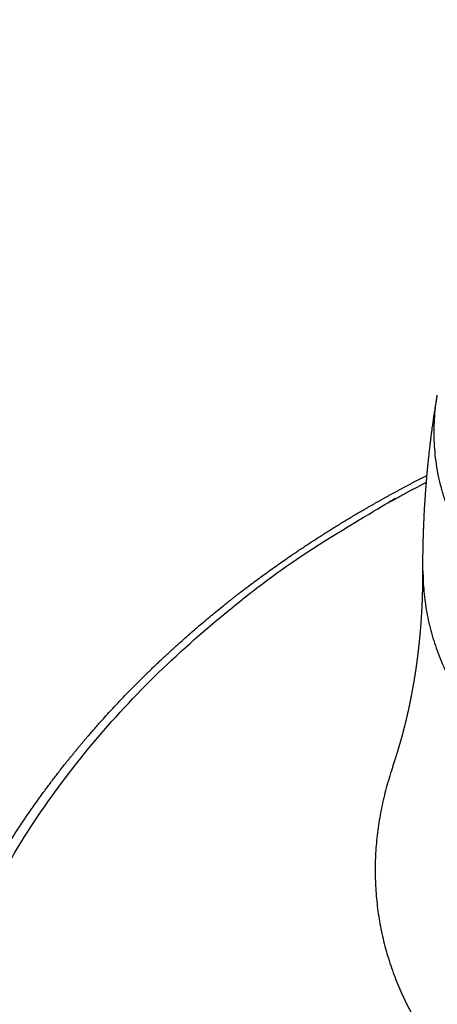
# Model space of a CAD drawing. Header units: millimetres. Extents: x 364 to 1163, y -230 to 1292.
# Tile 4 of 39: x 1038 to 1046, y -211 to -192. Entities that reach past the tile are written whole.
import ezdxf

# ---------------------------------------------------------------- set-up
doc = ezdxf.new("R2010")
doc.units = ezdxf.units.MM
doc.layers.add('Make2D$Visible$Curves', color=7, linetype='Continuous', true_color=0x000000)
doc.layers.add('Make2D$Visible$Tangents', color=7, linetype='Continuous', true_color=0x000000)

msp = doc.modelspace()

# ---------------------------------------------------------------- linework, layer by layer
at = {"layer": 'Make2D$Visible$Curves', "color": 18, "lineweight": -3, "true_color": 0x000000}
for points, weights in [([(1050.851, -193.368), (1018.613, 3.502)], [3353.36586159, 2473.6669634]), ([(1020.292, 3.502), (1052.056, -193.164)], [2477.0355545, 3356.69530974])]:
    msp.add_rational_spline(points, weights, degree=1, dxfattribs=at)
for points, weights, knots in [([(1045.354, -202.65), (1045.354, -202.62), (1045.354, -202.59), (1045.354, -202.451), (1045.355, -202.342), (1045.362, -201.944), (1045.374, -201.656), (1045.403, -201.184), (1045.417, -200.999), (1045.442, -200.716), (1045.452, -200.617), (1045.492, -200.239), (1045.527, -199.961), (1045.587, -199.559), (1045.607, -199.432), (1045.628, -199.306)], [3764.96435524, 3764.84367555, 3764.7230024, 3764.16212241, 3763.72196404, 3762.11731773, 3760.95312995, 3759.03568207, 3758.28340026, 3757.12643057, 3756.72237782, 3755.17378042, 3754.0273552, 3752.34946836, 3751.82116625, 3751.29194815], [175.515004, 175.515004, 175.515004, 175.515004, 176.181449, 176.181449, 178.612707, 178.612707, 185.046104, 185.046104, 189.196006, 189.196006, 191.420813, 191.420813, 197.71744, 197.71744, 200.605196, 200.605196, 200.605196, 200.605196]), ([(1035.466, -217.638), (1035.388, -217.247), (1035.328, -216.852), (1035.271, -216.275), (1035.257, -216.095), (1035.227, -215.56), (1035.223, -215.204), (1035.245, -214.488), (1035.272, -214.129), (1035.356, -213.409), (1035.413, -213.048), (1035.559, -212.33), (1035.648, -211.971), (1035.751, -211.615), (1035.854, -211.259), (1035.973, -210.905), (1036.239, -210.203), (1036.386, -209.856), (1036.708, -209.172), (1036.882, -208.834), (1037.257, -208.169), (1037.457, -207.843), (1038.05, -206.947), (1038.47, -206.389), (1038.976, -205.796), (1039.023, -205.742), (1039.321, -205.4), (1039.584, -205.118), (1040.388, -204.305), (1040.958, -203.792), (1041.857, -203.072), (1042.159, -202.844), (1043.067, -202.195), (1043.693, -201.793), (1044.344, -201.421), (1044.699, -201.217), (1045.062, -201.022), (1045.431, -200.836)], [3828.28276628, 3830.19130288, 3832.11959704, 3834.94340057, 3835.82612593, 3838.45228347, 3840.20225257, 3843.72743136, 3845.50134937, 3849.06150152, 3850.84700853, 3854.41757434, 3856.20190773, 3857.98047131, 3859.75800445, 3861.5282936, 3865.04313967, 3866.78672963, 3870.23541843, 3871.9401772, 3875.30084825, 3876.95540437, 3881.50746878, 3884.35231341, 3887.38413455, 3887.66146696, 3889.41314746, 3890.86031431, 3895.04052602, 3897.68355013, 3901.40595805, 3902.5895051, 3905.9608509, 3908.04941665, 3909.99203228, 3911.05512591, 3912.07348931, 3913.04548457], [0, 0, 0, 0, 8.909274, 8.909274, 12.940772, 12.940772, 20.86745, 20.86745, 28.851323, 28.851323, 36.872826, 36.872826, 44.909099, 44.909099, 44.909099, 52.943045, 52.943045, 60.954805, 60.954805, 68.923194, 68.923194, 76.831076, 76.831076, 90.977164, 90.977164, 92.406746, 92.406746, 100.039337, 100.039337, 114.930229, 114.930229, 122.161869, 122.161869, 136.158217, 136.158217, 136.158217, 143.817698, 143.817698, 143.817698, 143.817698]), ([(1044.783, -206.371), (1044.808, -206.299), (1044.832, -206.225), (1044.885, -206.056), (1044.913, -205.961), (1044.941, -205.862), (1044.962, -205.789), (1044.982, -205.713), (1045.021, -205.559), (1045.04, -205.481), (1045.087, -205.276), (1045.114, -205.148), (1045.164, -204.889), (1045.187, -204.76), (1045.228, -204.495), (1045.247, -204.36), (1045.271, -204.158), (1045.279, -204.093), (1045.304, -203.853), (1045.319, -203.676), (1045.341, -203.314), (1045.348, -203.131), (1045.352, -202.939), (1045.352, -202.933), (1045.354, -202.835), (1045.355, -202.743), (1045.354, -202.65)], [3813.23951621, 3811.94851178, 3810.66276634, 3807.8421141, 3806.30969071, 3804.78359095, 3803.64272868, 3802.50538367, 3800.23780419, 3799.10727522, 3796.22563812, 3794.47930478, 3791.06613538, 3789.39969093, 3786.07659161, 3784.42090193, 3781.99619647, 3781.22414387, 3778.3964767, 3776.34749833, 3772.25672534, 3770.21738477, 3768.11210915, 3768.04428913, 3766.97149424, 3765.96762895, 3764.96435259], [294.541161, 294.541161, 294.541161, 294.541161, 298.863445, 298.863445, 304.058687, 304.058687, 304.058687, 307.940944, 307.940944, 311.823399, 311.823399, 317.866227, 317.866227, 323.676514, 323.676514, 329.486873, 329.486873, 332.206203, 332.206203, 339.45863, 339.45863, 346.711209, 346.711209, 346.952636, 346.952636, 350.530358, 350.530358, 350.530358, 350.530358])]:
    msp.add_rational_spline(points, weights, degree=3, knots=knots, dxfattribs=at)
at = {"layer": 'Make2D$Visible$Tangents', "color": 18, "lineweight": -3, "true_color": 0x000000}
for points, weights, degree in [([(1052.025, -193.148), (1020.254, 3.502)], [3707.14464056, 2735.72268884], 1), ([(1046.646, -202.815), (1045.296, -201.266), (1045.628, -199.306)], [3733.51828913, 3515.83886114, 3751.28985692], 2), ([(1045.354, -202.65), (1045.36, -204.35), (1046.53, -205.698)], [3764.96435283, 3608.66120877, 3749.5286196], 2), ([(1044.783, -206.371), (1043.674, -209.595), (1045.9, -212.184)], [3813.23951662, 3470.76951774, 3783.68066374], 2)]:
    msp.add_rational_spline(points, weights, degree=degree, dxfattribs=at)
for points, weights, knots in [([(1038.467, -222.747), (1028.371, -210.7), (1044.474, -201.478), (1044.939, -201.212), (1045.42, -200.966)], [3798.95722261, 2729.50188211, 3908.25039358, 3862.83622385, 3821.11427638], [0, 0, 0, 179.385468, 179.385468, 186.72048, 186.72048, 186.72048]), ([(1070.531, -203.944), (1081.208, -215.772), (1065.257, -225.357), (1048.894, -235.188), (1038.467, -222.747)], [3895.26084936, 2711.13189251, 3785.96767839, 2643.03494498, 3798.95722261], [0, 0, 0, 179.385468, 179.385468, 358.770937, 358.770937, 358.770937])]:
    msp.add_rational_spline(points, weights, degree=2, knots=knots, dxfattribs=at)

doc.saveas('drawing.dxf')
